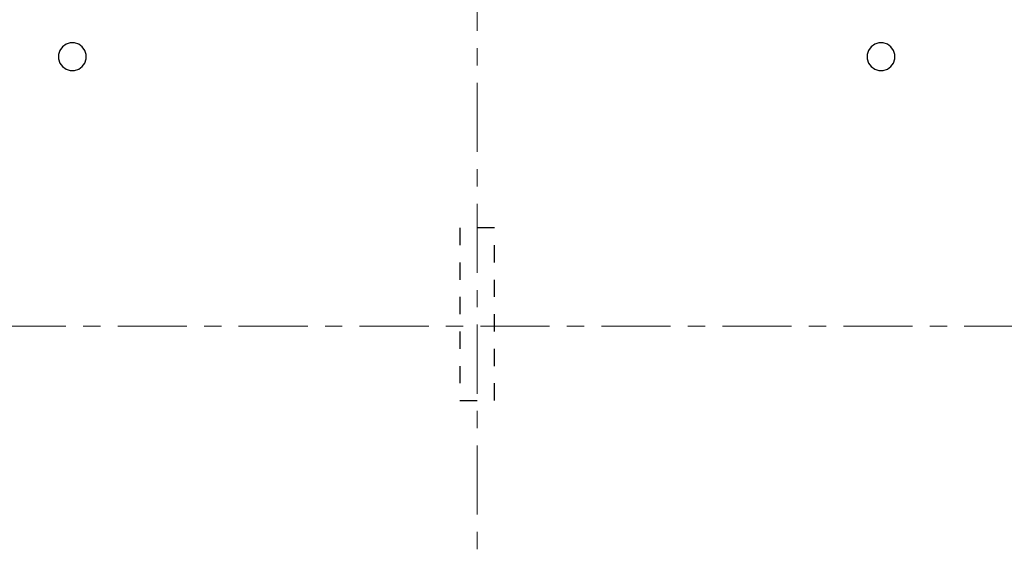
# Model space of a CAD drawing. Header units: metres. Extents: x -38 to 93, y -15 to 21.
# Tile 13 of 194: x 21.3 to 27, y 2.02 to 5.08. Entities that reach past the tile are written whole.
import ezdxf

# ---------------------------------------------------------------- set-up
doc = ezdxf.new("R2010")
doc.units = ezdxf.units.M
for name, pattern in [('______11', [0.5, 0.4, -0.05, 0, -0.05]), ('______2', [0.0405, 0.03, -0.0105]), ('______5', [1.1, 0.8, -0.1, 0.1, -0.1])]:
    doc.linetypes.add(name, pattern=pattern)
doc.layers.add('XR$2$Осевая линия (1)', color=7, linetype='______5', lineweight=13)
doc.layers.add('XR$4$Перекрытие (1)', color=7, linetype='Continuous', lineweight=35)
doc.layers.add('XR$6$Стена_ бетон несущ.', color=7, linetype='Continuous', lineweight=70, true_color=0xb4b496)

msp = doc.modelspace()

# ---------------------------------------------------------------- linework, layer by layer
at = {"layer": 'XR$2$Осевая линия (1)', "color": 253, "linetype": '______11', "lineweight": 13, "true_color": 0xa0a0a0, "transparency": 33554687}
for p, q in [((23.95, -3.39), (23.95, 8.13)), ((-2.63, 3.3), (62.6, 3.3))]:
    msp.add_line(p, q, dxfattribs=at)
at = {"layer": 'XR$4$Перекрытие (1)', "color": 7, "linetype": 'Continuous', "lineweight": 25, "transparency": 33554687}
for p, q in [((21.5509, 4.918), (21.536, 4.8976)), ((21.5713, 4.9328), (21.5509, 4.918)), ((21.5953, 4.9406), (21.5713, 4.9328)), ((21.6205, 4.9406), (21.5953, 4.9406)), ((21.6445, 4.9328), (21.6205, 4.9406)), ((21.6649, 4.918), (21.6445, 4.9328)), ((21.6798, 4.8976), (21.6649, 4.918)), ((26.231, 4.918), (26.2162, 4.8976)), ((26.2514, 4.9328), (26.231, 4.918)), ((26.2754, 4.9406), (26.2514, 4.9328)), ((26.3006, 4.9406), (26.2754, 4.9406)), ((26.3246, 4.9328), (26.3006, 4.9406)), ((26.3451, 4.918), (26.3246, 4.9328)), ((26.3599, 4.8976), (26.3451, 4.918)), ((21.536, 4.8976), (21.5282, 4.8736)), ((21.5282, 4.8736), (21.5282, 4.8483)), ((21.5282, 4.8483), (21.536, 4.8243)), ((21.6876, 4.8736), (21.6798, 4.8976)), ((21.6798, 4.8243), (21.6876, 4.8483)), ((21.6876, 4.8483), (21.6876, 4.8736)), ((26.2162, 4.8976), (26.2084, 4.8736)), ((26.2084, 4.8736), (26.2084, 4.8483)), ((26.2084, 4.8483), (26.2162, 4.8243)), ((26.3677, 4.8736), (26.3599, 4.8976)), ((26.3599, 4.8243), (26.3677, 4.8483)), ((26.3677, 4.8483), (26.3677, 4.8736)), ((21.536, 4.8243), (21.5509, 4.8039)), ((21.5509, 4.8039), (21.5713, 4.7891)), ((21.5713, 4.7891), (21.5953, 4.7813)), ((21.6205, 4.7813), (21.6445, 4.7891)), ((21.6445, 4.7891), (21.6649, 4.8039)), ((21.6649, 4.8039), (21.6798, 4.8243)), ((26.2162, 4.8243), (26.231, 4.8039)), ((26.231, 4.8039), (26.2514, 4.7891)), ((26.2514, 4.7891), (26.2754, 4.7813)), ((26.3006, 4.7813), (26.3246, 4.7891)), ((26.3246, 4.7891), (26.3451, 4.8039)), ((26.3451, 4.8039), (26.3599, 4.8243)), ((21.5953, 4.7813), (21.6205, 4.7813)), ((26.2754, 4.7813), (26.3006, 4.7813))]:
    msp.add_line(p, q, dxfattribs=at)
at = {"layer": 'XR$6$Стена_ бетон несущ.', "color": 253, "linetype": '______2', "lineweight": -3, "true_color": 0xa0a0a0, "transparency": 33554687}
for p, q in [((24.05, 3.87), (23.85, 3.87)), ((23.85, 3.87), (23.85, 2.87)), ((24.05, 2.87), (24.05, 3.87)), ((23.85, 2.87), (24.05, 2.87))]:
    msp.add_line(p, q, dxfattribs=at)

doc.saveas('drawing.dxf')
